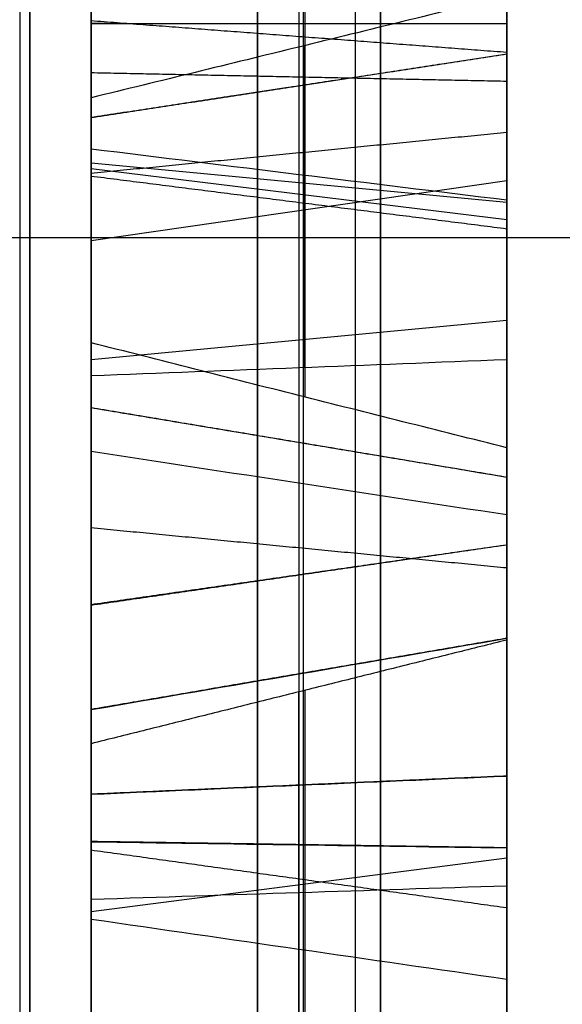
# Model space of a CAD drawing. Header units: millimetres. Extents: x 0 to 284, y -110 to 65.
# Tile 217 of 256: x 236.307 to 236.633, y -36.315 to -35.723. Entities that reach past the tile are written whole.
import ezdxf

# ---------------------------------------------------------------- set-up
doc = ezdxf.new("R2010")
doc.units = ezdxf.units.MM
doc.layers.add('Layer 01', color=18, linetype='Continuous', true_color=0x000000)

# ---------------------------------------------------------------- blocks, each defined once
blk = doc.blocks.new('Block 01')
at = {"layer": 'Layer 01'}
for p, q in [((236.6, -29.07543, 25.25799), (236.6, -39.18426, 25.25799)), ((236.4778, -37.17813, -24.11277), (236.4778, -34.65937, -22.50814)), ((236.475, -34.84175, -22.22277), (236.475, -36.80104, -23.47098)), ((236.6, -35.28569, -25.25799), (236.6, -36.03904, -25.25799)), ((236.6, -35.68388, -37.44436), (236.6, -36.81663, -37.44436)), ((236.47875, -35.95037, -35.95803), (236.47875, -35.70651, -36.19434)), ((236.35, -36.03836, -21.37667), (236.35, -35.7346, -21.37667)), ((236.35, -36.28354, -23.16743), (236.35, -35.73619, -23.16743)), ((236.47809, -35.73914, -24.44246), (236.47809, -35.93269, -24.16603)), ((236.35, -35.79567, -24.40109), (236.35, -36.1594, -24.40109)), ((236.35, -35.80955, -22.86547), (236.6, -35.83324, -22.82829)), ((236.35, -35.81293, -36.0596), (236.6, -35.84361, -36.09126)), ((236.35, -35.85628, -24.31454), (236.6, -35.82017, -24.28925)), ((230.5, -35.85445, 54.27993), (238.6, -35.85445, 54.27993)), ((236.35, -35.9278, -23.2895), (236.6, -35.90411, -23.32668)), ((236.35, -35.92357, -38.19536), (236.35, -35.92357, -37.85441)), ((236.35, -35.92357, -36.84119), (236.35, -35.92357, -36.55818)), ((236.35, -35.96477, -23.31305), (236.35, -35.96477, -22.96435)), ((236.475, -36.70829, -35.28891), (236.475, -36.12753, -34.74735)), ((236.47863, -36.12662, -34.74738), (236.47863, -36.35813, -34.49912)), ((236.35, -36.25947, -34.63818), (236.6, -36.22723, -34.60811)), ((236.6, -36.26387, -38.01559), (236.6, -36.26387, -36.88648))]:
    blk.add_line(p, q, dxfattribs=at)
at = {"layer": 'Layer 01', "extrusion": (-1, -3.42405e-12, -1.97576e-12)}
blk.add_arc((0, 0, -236.30711), 37.80711, 307.03819, 352.96181, dxfattribs=at)
at = {"layer": 'Layer 01', "extrusion": (1, 2.32983e-13, -5.59827e-12)}
blk.add_arc((0, -435, 236.50873), 499.89512, 93.0643312, 94.4313521, dxfattribs=at)
at = {"layer": 'Layer 01', "extrusion": (1, 0, 0)}
blk.add_arc((-34.40416, 31.41025, 236.6), 1.25, 150, 330, dxfattribs=at)
at = {"layer": 'Layer 01', "extrusion": (1, -1.36529e-14, -4.57325e-15)}
blk.add_rational_spline([(236.52398, -22.96857, -30.43809), (236.52398, -31.32634, -24.13131), (236.52398, -36.5615, -15.06375), (236.52398, -37.84444, -4.67232)], [0.961939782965, 0.911126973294, 0.911126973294, 0.961939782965], degree=3, dxfattribs=at)
at = {"layer": 'Layer 01', "extrusion": (1, -1.66028e-14, 8.48258e-15)}
blk.add_rational_spline([(236.52398, -37.84444, 4.67232), (236.52398, -36.5615, 15.06375), (236.52398, -31.32634, 24.13131), (236.52398, -22.96857, 30.43809)], [0.961939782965, 0.911126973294, 0.911126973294, 0.961939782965], degree=3, dxfattribs=at)
at = {"layer": 'Layer 01', "extrusion": (1, 8.06567e-15, 4.65672e-15)}
blk.add_open_spline([(236.6, -38.224, -4.71918), (236.6, -38.06749, -5.98686), (236.6, -37.74019, -7.86756), (236.6, -37.1964, -10.02527), (236.6, -36.88401, -11.09501), (236.6, -36.7177, -11.62761), (236.6, -36.64426, -11.85538), (236.6, -36.59481, -12.00711), (236.6, -36.57036, -12.08138), (236.6, -35.72162, -14.6325), (236.6, -34.65782, -16.99925), (236.6, -32.70252, -20.38604), (236.6, -31.64467, -22.02175), (236.6, -30.27015, -23.82914), (236.6, -29.5478, -24.70761), (236.6, -29.17785, -25.14053), (236.6, -29.01742, -25.32472), (236.6, -28.91005, -25.44721), (236.6, -28.85505, -25.50955), (236.6, -27.10609, -27.47968), (236.6, -25.23839, -29.20439), (236.6, -23.19893, -30.74336)], degree=3, knots=[0, 0, 0, 0, 3.8628, 5.7942, 6.7599, 7.242749, 7.484174, 7.484174, 7.725599, 7.725599, 15.451199, 15.451199, 19.313999, 21.245398, 22.211098, 22.693948, 22.935373, 22.935373, 23.176798, 23.176798, 30.902398, 30.902398, 30.902398, 30.902398], dxfattribs=at)
at = {"layer": 'Layer 01', "extrusion": (1, 8.06567e-15, -4.65672e-15)}
blk.add_open_spline([(236.6, -23.19893, 30.74336), (236.6, -24.21852, 29.97398), (236.6, -25.6836, 28.75018), (236.6, -27.28034, 27.20039), (236.6, -28.05057, 26.39499), (236.6, -28.42866, 25.98466), (236.6, -28.58919, 25.80717), (236.6, -28.69587, 25.68848), (236.6, -28.74796, 25.63017), (236.6, -30.53293, 23.61958), (236.6, -32.05069, 21.51493), (236.6, -34.00609, 18.1282), (236.6, -34.89373, 16.39421), (236.6, -35.77172, 14.30014), (236.6, -36.17131, 13.23534), (236.6, -36.36126, 12.69849), (236.6, -36.44056, 12.46746), (236.6, -36.49295, 12.31323), (236.6, -36.51944, 12.23444), (236.6, -37.35115, 9.73472), (236.6, -37.91094, 7.25489), (236.6, -38.224, 4.71918)], degree=3, knots=[0, 0, 0, 0, 3.8628, 5.7942, 6.7599, 7.242749, 7.484174, 7.484174, 7.725599, 7.725599, 15.451199, 15.451199, 19.313999, 21.245398, 22.211098, 22.693948, 22.935373, 22.935373, 23.176798, 23.176798, 30.902398, 30.902398, 30.902398, 30.902398], dxfattribs=at)
at = {"layer": 'Layer 01', "extrusion": (1, 4.6528e-15, 2.68629e-15)}
blk.add_open_spline([(236.6, -31.89003, -45.79679), (236.6, -32.71062, -45.22539), (236.6, -33.91681, -44.33648), (236.6, -35.28082, -43.24378), (236.6, -35.95202, -42.68352), (236.6, -36.28491, -42.39991), (236.6, -36.42701, -42.27762), (236.6, -36.52161, -42.19593), (236.6, -36.56799, -42.15574), (236.6, -37.38438, -41.44595), (236.6, -38.50795, -40.41383), (236.6, -39.76806, -39.15711), (236.6, -40.38544, -38.5156), (236.6, -40.64731, -38.23785), (236.6, -40.82129, -38.05206), (236.6, -40.90694, -37.95997), (236.6, -41.69375, -37.10815), (236.6, -42.70993, -35.94505), (236.6, -43.8379, -34.54023), (236.6, -44.30897, -33.92792), (236.6, -44.62028, -33.51743), (236.6, -44.77366, -33.31226), (236.6, -46.15796, -31.43356), (236.6, -47.29231, -29.69946), (236.6, -48.84809, -27.00484), (236.6, -49.58737, -25.63787), (236.6, -50.38232, -24.00869), (236.6, -50.70853, -23.3031), (236.6, -50.92279, -22.83106), (236.6, -51.02899, -22.59268), (236.6, -51.54516, -21.41215), (236.6, -52.12453, -19.98044), (236.6, -52.73038, -18.28376), (236.6, -53.01579, -17.42882), (236.6, -53.13435, -17.06101), (236.6, -53.21256, -16.81549), (236.6, -53.25172, -16.69103), (236.6, -53.59183, -15.59724), (236.6, -54.00485, -14.12854), (236.6, -54.41592, -12.39699), (236.6, -54.60375, -11.5267), (236.6, -54.69325, -11.09043), (236.6, -54.73065, -10.90321), (236.6, -54.75538, -10.77835), (236.6, -54.76786, -10.71475), (236.6, -55.16159, -8.69031), (236.6, -55.43706, -6.71223), (236.6, -55.6062, -4.71918)], degree=3, knots=[0, 0, 0, 0, 3.06257, 4.593855, 5.359497, 5.742318, 5.933729, 5.933729, 6.12514, 6.12514, 9.18771, 10.718994, 11.484637, 11.867458, 11.867458, 12.250279, 12.250279, 15.312849, 16.844134, 17.609777, 17.609777, 18.375419, 18.375419, 24.500559, 24.500559, 27.563129, 29.094413, 29.860056, 29.860056, 30.625698, 30.625698, 33.688268, 35.219553, 35.985196, 36.368017, 36.368017, 36.750838, 36.750838, 39.813408, 41.344693, 42.110335, 42.493156, 42.684567, 42.684567, 42.875978, 42.875978, 49.001117, 49.001117, 49.001117, 49.001117], dxfattribs=at)
at = {"layer": 'Layer 01', "extrusion": (1, -2.75688e-14, 2.85053e-14)}
blk.add_open_spline([(236.6, -44.70644, 33.40141), (236.6, -42.91644, 35.79725), (236.6, -40.94619, 38.03512), (236.6, -36.64675, 42.19341), (236.6, -34.3446, 44.08758), (236.6, -31.89003, 45.79679)], degree=3, knots=[0, 0, 0, 0, 8.962952, 8.962952, 17.925903, 17.925903, 17.925903, 17.925903], dxfattribs=at)
at = {"layer": 'Layer 01', "extrusion": (1, -5.5254e-14, 5.61009e-14)}
blk.add_rational_spline([(236.31325, -45.87549, 32.99214), (236.31325, -42.12825, 38.20266), (236.31325, -37.55604, 42.70544), (236.31325, -32.29056, 46.37199)], [0.855934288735, 0.847980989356, 0.848211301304, 0.856625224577], degree=3, dxfattribs=at)
at = {"layer": 'Layer 01', "extrusion": (1, 2.9115e-14, 1.74929e-14)}
blk.add_rational_spline([(236.31325, -32.29056, -46.37199), (236.31325, -46.31479, -36.60639), (236.31325, -54.85946, -21.80659), (236.31325, -56.3046, -4.77845)], [0.856625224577, 0.80248953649, 0.80248953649, 0.856625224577], degree=3, dxfattribs=at)
at = {"layer": 'Layer 01'}
for points, degree in [([(236.6, -34.62961, -22.51473), (236.6, -35.90717, -23.32863), (236.6, -37.18473, -24.14252)], 2), ([(236.35, -37.17124, -24.08166), (236.35, -35.93086, -23.29145), (236.35, -34.69048, -22.50124)], 2), ([(236.6, -36.79429, -23.44055), (236.6, -35.81465, -22.81645), (236.6, -34.835, -22.19234)], 2), ([(236.35, -34.84849, -22.25321), (236.35, -35.82814, -22.87731), (236.35, -36.80779, -23.50141)], 2), ([(236.35, -35.70624, -36.16299), (236.35, -35.81194, -36.06057), (236.35, -35.91763, -35.95814)], 2), ([(236.6, -35.70628, -36.22434), (236.6, -35.84354, -36.09133), (236.6, -35.98079, -35.95832)], 2), ([(236.6, -35.92788, -24.13542), (236.6, -35.81857, -24.29154), (236.6, -35.70925, -24.44765)], 2), ([(236.6, -35.74318, -35.78631), (236.475, -35.73368, -35.80613), (236.35, -35.72419, -35.82594)], 2), ([(236.6, -35.72598, -25.44348), (236.475, -35.72592, -25.46552), (236.35, -35.72585, -25.48756)], 2), ([(236.6, -35.72598, -25.44348), (236.475, -35.72598, -25.46552), (236.35, -35.72598, -25.48756)], 2), ([(236.6, -35.74425, -20.63695), (236.475, -35.76338, -20.6479), (236.35, -35.78251, -20.65884)], 2), ([(236.6, -35.74425, -20.63695), (236.475, -35.76329, -20.64806), (236.35, -35.78233, -20.65916)], 2), ([(236.6, -35.76057, -25.80464), (236.475, -35.75801, -25.78275), (236.35, -35.75546, -25.76086)], 2), ([(236.35, -35.93762, -24.19837), (236.35, -35.85401, -24.31777), (236.35, -35.77041, -24.43717)], 2), ([(236.6, -35.7913, -38.16552), (236.475, -35.8036, -38.14706), (236.35, -35.81591, -38.12861)], 2), ([(236.35, -35.80108, -36.9313), (236.43333, -35.81132, -36.94183), (236.51667, -35.82156, -36.95238), (236.6, -35.83178, -36.96294)], 3), ([(236.35, -36.18908, -36.81336), (236.35, -36.04779, -36.7772), (236.35, -35.91358, -36.81922), (236.35, -35.80108, -36.9313)], 3), ([(236.6, -35.84929, -37.7223), (236.475, -35.83346, -37.73764), (236.35, -35.81763, -37.75298)], 2), ([(236.6, -35.99858, -21.21506), (236.475, -35.97767, -21.22204), (236.35, -35.95677, -21.22902)], 2), ([(236.6, -35.99858, -21.21506), (236.475, -35.97771, -21.22215), (236.35, -35.95684, -21.22923)], 2), ([(236.6, -36.02119, -20.8057), (236.51667, -36.00849, -20.7983), (236.43333, -35.99578, -20.79093), (236.35, -35.98305, -20.78358)], 3), ([(236.6, -36.05307, -25.69674), (236.475, -36.04103, -25.67839), (236.35, -36.02899, -25.66004)], 2), ([(236.6, -36.03926, -25.25769), (236.475, -36.05742, -25.27017), (236.35, -36.07559, -25.28266)], 2), ([(236.6, -36.03926, -25.25769), (236.475, -36.05722, -25.27046), (236.35, -36.07518, -25.28323)], 2), ([(236.6, -36.0953, -24.89313), (236.475, -36.11676, -24.88813), (236.35, -36.13823, -24.88313)], 2), ([(236.6, -36.0953, -24.89313), (236.475, -36.11671, -24.88791), (236.35, -36.13813, -24.88269)], 2), ([(236.6, -36.09638, -34.74844), (236.475, -36.12753, -34.74735), (236.35, -36.15868, -34.74626)], 2), ([(236.6, -36.35707, -34.46887), (236.6, -36.22673, -34.60865), (236.6, -36.09638, -34.74844)], 2), ([(236.6, -36.09638, -34.74844), (236.6, -36.38676, -35.01922), (236.6, -36.67713, -35.29)], 2), ([(236.35, -36.15868, -34.74626), (236.35, -36.25896, -34.63872), (236.35, -36.35925, -34.53118)], 2), ([(236.35, -36.73944, -35.28783), (236.35, -36.44906, -35.01704), (236.35, -36.15868, -34.74626)], 2), ([(236.6, -36.17815, -36.85606), (236.475, -36.18367, -36.83473), (236.35, -36.1892, -36.81339)], 2), ([(236.6, -36.17815, -36.85606), (236.475, -36.18361, -36.83471), (236.35, -36.18908, -36.81336)], 2), ([(236.6, -36.2213, -36.47565), (236.475, -36.2194, -36.49761), (236.35, -36.2175, -36.51956)], 2), ([(236.6, -36.2213, -36.47565), (236.475, -36.21955, -36.49762), (236.35, -36.21779, -36.51959)], 2), ([(236.6, -36.25743, -24.44841), (236.475, -36.24008, -24.46203), (236.35, -36.22273, -24.47565)], 2), ([(236.6, -36.24426, -38.36754), (236.51667, -36.24696, -38.3531), (236.43333, -36.24967, -38.33865), (236.35, -36.25239, -38.32421)], 3), ([(236.6, -36.30043, -25.44993), (236.51667, -36.28839, -25.4415), (236.43333, -36.27636, -25.43307), (236.35, -36.26433, -25.42463)], 3)]:
    blk.add_open_spline(points, degree=degree, dxfattribs=at)
at = {"layer": 'Layer 01', "extrusion": (-1, 6.78147e-13, -2.26281e-12)}
blk.add_open_spline([(236.6, -35.11625, -25.61154), (236.6, -35.33517, -25.76483), (236.6, -35.54943, -25.82929), (236.6, -35.76057, -25.80464)], degree=3, dxfattribs=at)
at = {"layer": 'Layer 01', "extrusion": (-1, -7.96376e-14, 1.13734e-13)}
blk.add_open_spline([(236.45, -35.7575, -25.77837), (236.45, -35.55409, -25.80212), (236.45, -35.34662, -25.74056), (236.45, -35.13142, -25.58988)], degree=3, dxfattribs=at)
at = {"layer": 'Layer 01', "extrusion": (-1, -2.02696e-13, 6.71116e-13)}
blk.add_open_spline([(236.35, -35.14153, -25.57543), (236.35, -35.35425, -25.72438), (236.35, -35.55719, -25.784), (236.35, -35.75546, -25.76086)], degree=3, dxfattribs=at)
at = {"layer": 'Layer 01', "extrusion": (-1, 0, 0)}
for points in [[(236.6, -35.27764, -37.72262), (236.6, -35.64122, -38.09781), (236.6, -35.96161, -38.31353), (236.6, -36.24426, -38.36754)], [(236.45, -36.24913, -38.34154), (236.45, -35.97549, -38.28922), (236.45, -35.65863, -38.07776), (236.45, -35.29663, -37.70421)], [(236.6, -35.83178, -36.96294), (236.6, -35.71542, -37.07265), (236.6, -35.66079, -37.19727), (236.6, -35.66789, -37.33681)], [(236.6, -36.24426, -38.36754), (236.6, -36.52462, -38.41919), (236.6, -36.76742, -38.3471), (236.6, -36.97188, -38.15202)], [(236.45, -36.95347, -38.13303), (236.45, -36.75475, -38.32255), (236.45, -36.52178, -38.39175), (236.45, -36.24913, -38.34154)]]:
    blk.add_open_spline(points, degree=3, dxfattribs=at)
at = {"layer": 'Layer 01', "extrusion": (-1, 1.46036e-13, -2.17826e-13)}
blk.add_open_spline([(236.35, -35.30929, -37.69194), (236.35, -35.67024, -38.0644), (236.35, -35.98475, -38.27302), (236.35, -36.25239, -38.32421)], degree=3, dxfattribs=at)
at = {"layer": 'Layer 01', "extrusion": (-1, -3.43245e-12, 9.76469e-12)}
blk.add_open_spline([(236.35, -35.72598, -25.48756), (236.35, -35.72593, -25.48756), (236.35, -35.72589, -25.48756), (236.35, -35.72585, -25.48756), (236.35, -35.59233, -25.48715), (236.35, -35.45926, -25.43889), (236.35, -35.32995, -25.34835)], degree=3, knots=[0, 0, 0, 0, 0.0001289, 0.0001289, 0.0001289, 0.4330513, 0.4330513, 0.4330513, 0.4330513], dxfattribs=at)
at = {"layer": 'Layer 01', "extrusion": (-1, 0, 0)}
for points, knots in [([(236.45, -35.34007, -25.33391), (236.45, -35.46718, -25.42291), (236.45, -35.59669, -25.46953), (236.45, -35.7259, -25.46992), (236.45, -35.72593, -25.46992), (236.45, -35.72595, -25.46992), (236.45, -35.72598, -25.46992)], [0, 0, 0, 0, 0.990099, 0.990099, 0.990099, 0.9902966, 0.9902966, 0.9902966, 0.9902966]), ([(236.45, -35.6957, -21.32017), (236.45, -35.69569, -21.32015), (236.45, -35.69569, -21.32012), (236.45, -35.69568, -21.3201), (236.45, -35.62166, -21.07887), (236.45, -35.64544, -20.85888), (236.45, -35.7671, -20.65028), (236.45, -35.76712, -20.65025), (236.45, -35.76713, -20.65022), (236.45, -35.76715, -20.65018)], [0.0097028, 0.0097028, 0.0097028, 0.0097028, 0.0098039, 0.0098039, 0.0098039, 0.9901961, 0.9901961, 0.9901961, 0.990342, 0.990342, 0.990342, 0.990342]), ([(236.45, -36.34599, -22.01279), (236.45, -35.97997, -21.78527), (236.45, -35.76534, -21.5519), (236.45, -35.69572, -21.32024), (236.45, -35.69572, -21.32022), (236.45, -35.69571, -21.3202), (236.45, -35.6957, -21.32017)], [0.0202114, 0.0202114, 0.0202114, 0.0202114, 0.990099, 0.990099, 0.990099, 0.9901997, 0.9901997, 0.9901997, 0.9901997]), ([(236.45, -35.99831, -20.79241), (236.45, -35.92501, -20.91493), (236.45, -35.91908, -21.06045), (236.45, -35.97349, -21.22344), (236.45, -35.9735, -21.22346), (236.45, -35.97351, -21.22348), (236.45, -35.97351, -21.2235)], [0.0008422, 0.0008422, 0.0008422, 0.0008422, 0.990099, 0.990099, 0.990099, 0.9902297, 0.9902297, 0.9902297, 0.9902297])]:
    blk.add_open_spline(points, degree=3, knots=knots, dxfattribs=at)
at = {"layer": 'Layer 01', "extrusion": (-1, -9.34249e-13, 2.63927e-12)}
blk.add_open_spline([(236.6, -35.72598, -25.44348), (236.6, -35.60323, -25.4431), (236.6, -35.47905, -25.39894), (236.6, -35.35524, -25.31224)], degree=3, dxfattribs=at)
at = {"layer": 'Layer 01', "extrusion": (1, 1.4168e-12, -3.18917e-12)}
blk.add_open_spline([(236.35, -35.91763, -35.95814), (236.35, -35.79008, -35.83959), (236.35, -35.63406, -35.76978), (236.35, -35.447, -35.74906)], degree=3, dxfattribs=at)
at = {"layer": 'Layer 01', "extrusion": (1, 1.73019e-12, -3.90059e-12)}
blk.add_open_spline([(236.45, -35.44894, -35.73153), (236.45, -35.64599, -35.75336), (236.45, -35.81031, -35.82912), (236.45, -35.9431, -35.95801)], degree=3, dxfattribs=at)
at = {"layer": 'Layer 01', "extrusion": (1, 1.39648e-12, -2.91867e-12)}
blk.add_open_spline([(236.6, -35.98079, -35.95832), (236.6, -35.84054, -35.81359), (236.6, -35.66372, -35.72871), (236.6, -35.45185, -35.70524)], degree=3, dxfattribs=at)
at = {"layer": 'Layer 01', "extrusion": (-1, 2.77606e-13, 2.96759e-14)}
blk.add_open_spline([(236.6, -35.74425, -20.63695), (236.6, -35.61899, -20.85173), (236.6, -35.59447, -21.0804), (236.6, -35.67039, -21.32786)], degree=3, dxfattribs=at)
at = {"layer": 'Layer 01', "extrusion": (-1, 4.06432e-12, 1.27932e-12)}
blk.add_open_spline([(236.35, -35.80108, -36.9313), (236.35, -35.67775, -37.04777), (236.35, -35.61613, -37.18564), (236.35, -35.62386, -37.33882)], degree=3, dxfattribs=at)
at = {"layer": 'Layer 01', "extrusion": (-1, 9.28626e-13, -9.83477e-13)}
blk.add_open_spline([(236.35, -35.62386, -37.33882), (236.35, -35.62999, -37.48911), (236.35, -35.69692, -37.62842), (236.35, -35.81763, -37.75298)], degree=3, dxfattribs=at)
at = {"layer": 'Layer 01', "extrusion": (-1, -1.48143e-13, 7.50161e-15)}
blk.add_open_spline([(236.45, -35.81337, -36.94395), (236.45, -35.69282, -37.05772), (236.45, -35.63399, -37.19029), (236.45, -35.64147, -37.33802)], degree=3, dxfattribs=at)
at = {"layer": 'Layer 01', "extrusion": (-1, 1.73949e-12, 1.852e-13)}
blk.add_open_spline([(236.35, -35.71257, -21.31505), (236.35, -35.71256, -21.31501), (236.35, -35.71255, -21.31497), (236.35, -35.71254, -21.31493), (236.35, -35.63979, -21.07785), (236.35, -35.66307, -20.86364), (236.35, -35.78233, -20.65916), (236.35, -35.78236, -20.65911), (236.35, -35.78239, -20.65906), (236.35, -35.78242, -20.659)], degree=3, knots=[0, 0, 0, 0, 0.0001279, 0.0001279, 0.0001279, 0.7002991, 0.7002991, 0.7002991, 0.7004823, 0.7004823, 0.7004823, 0.7004823], dxfattribs=at)
at = {"layer": 'Layer 01', "extrusion": (-1, -2.28312e-12, 1.07056e-12)}
blk.add_open_spline([(236.45, -35.64147, -37.33802), (236.45, -35.64739, -37.48338), (236.45, -35.71183, -37.61847), (236.45, -35.83029, -37.74071)], degree=3, dxfattribs=at)
at = {"layer": 'Layer 01', "extrusion": (1, -5.70534e-12, -1.53415e-11)}
blk.add_open_spline([(236.6, -36.2213, -36.47565), (236.6, -36.00317, -36.45673), (236.6, -35.81384, -36.52734), (236.6, -35.65176, -36.68746)], degree=3, dxfattribs=at)
at = {"layer": 'Layer 01', "extrusion": (1, 4.58835e-12, 1.23172e-11)}
blk.add_open_spline([(236.45, -35.67009, -36.70652), (236.45, -35.67018, -36.70644), (236.45, -35.67026, -36.70636), (236.45, -35.67034, -36.70627), (236.45, -35.82758, -36.55094), (236.45, -36.00839, -36.48373), (236.45, -36.21902, -36.502), (236.45, -36.21905, -36.502), (236.45, -36.21908, -36.502), (236.45, -36.2191, -36.502)], degree=3, knots=[0.009282, 0.009282, 0.009282, 0.009282, 0.0098039, 0.0098039, 0.0098039, 0.9901961, 0.9901961, 0.9901961, 0.9903274, 0.9903274, 0.9903274, 0.9903274], dxfattribs=at)
at = {"layer": 'Layer 01', "extrusion": (-1, 9.5793e-13, -4.50752e-13)}
blk.add_open_spline([(236.6, -35.66789, -37.33681), (236.6, -35.67347, -37.47477), (236.6, -35.73419, -37.60353), (236.6, -35.84929, -37.7223)], degree=3, dxfattribs=at)
at = {"layer": 'Layer 01', "extrusion": (-1, 1.76618e-13, -1.67605e-13)}
blk.add_open_spline([(236.6, -35.67039, -21.32786), (236.6, -35.74442, -21.57422), (236.6, -35.97281, -21.81611), (236.6, -36.35529, -22.04958)], degree=3, dxfattribs=at)
at = {"layer": 'Layer 01', "extrusion": (1, 3.57198e-12, 9.57768e-12)}
blk.add_open_spline([(236.35, -36.21764, -36.51958), (236.35, -36.21759, -36.51957), (236.35, -36.21754, -36.51957), (236.35, -36.2175, -36.51956), (236.35, -36.01188, -36.50173), (236.35, -35.83675, -36.56667), (236.35, -35.68274, -36.71882), (236.35, -35.6826, -36.71895), (236.35, -35.68246, -36.71909), (236.35, -35.68233, -36.71922)], degree=3, knots=[-0.610383, -0.610383, -0.610383, -0.610383, -0.6102374, -0.6102374, -0.6102374, -0.0005762, -0.0005762, -0.0005762, 0, 0, 0, 0], dxfattribs=at)
at = {"layer": 'Layer 01', "extrusion": (0.173648, -0.806707, -0.564862)}
blk.add_open_spline([(236.6, -35.70925, -24.44765), (236.55834, -35.71948, -24.44585), (236.51668, -35.72969, -24.44407), (236.47502, -35.73989, -24.44233), (236.43335, -35.75008, -24.44058), (236.39168, -35.76025, -24.43886), (236.35, -35.77041, -24.43717)], degree=3, knots=[0, 0, 0, 0, 0.1287925, 0.1287925, 0.1287925, 0.2575853, 0.2575853, 0.2575853, 0.2575853], dxfattribs=at)
at = {"layer": 'Layer 01', "extrusion": (-1, 5.8132e-13, -5.41744e-13)}
blk.add_open_spline([(236.35, -36.33985, -21.98815), (236.35, -35.98497, -21.76474), (236.35, -35.77932, -21.53718), (236.35, -35.71261, -21.31517), (236.35, -35.7126, -21.31513), (236.35, -35.71259, -21.31509), (236.35, -35.71257, -21.31505)], degree=3, knots=[0, 0, 0, 0, 0.95788, 0.95788, 0.95788, 0.9580078, 0.9580078, 0.9580078, 0.9580078], dxfattribs=at)
at = {"layer": 'Layer 01', "extrusion": (1, -3.2355e-13, 2.80388e-13)}
blk.add_open_spline([(236.6, -35.70925, -24.44765), (236.6, -35.93266, -24.60408), (236.6, -36.06113, -24.75287), (236.6, -36.0953, -24.89313)], degree=3, dxfattribs=at)
at = {"layer": 'Layer 01', "extrusion": (-1, -6.21313e-13, -1.061e-12)}
blk.add_open_spline([(236.35, -36.07539, -25.28295), (236.35, -36.07532, -25.28304), (236.35, -36.07525, -25.28314), (236.35, -36.07518, -25.28323), (236.35, -35.98143, -25.4151), (236.35, -35.86318, -25.48758), (236.35, -35.72598, -25.48756)], degree=3, knots=[0, 0, 0, 0, 0.0003519, 0.0003519, 0.0003519, 0.4380452, 0.4380452, 0.4380452, 0.4380452], dxfattribs=at)
at = {"layer": 'Layer 01', "extrusion": (-1, -1.08912e-12, -1.70679e-12)}
blk.add_open_spline([(236.45, -35.72598, -25.46992), (236.45, -35.85643, -25.46994), (236.45, -35.96927, -25.40177), (236.45, -36.06081, -25.27302), (236.45, -36.06085, -25.27296), (236.45, -36.0609, -25.2729), (236.45, -36.06094, -25.27284)], degree=3, knots=[0, 0, 0, 0, 0.990099, 0.990099, 0.990099, 0.9905578, 0.9905578, 0.9905578, 0.9905578], dxfattribs=at)
at = {"layer": 'Layer 01', "extrusion": (-1, -2.58362e-12, -4.35649e-12)}
blk.add_open_spline([(236.6, -36.03926, -25.25769), (236.6, -35.95103, -25.38177), (236.6, -35.84631, -25.44349), (236.6, -35.72598, -25.44348)], degree=3, dxfattribs=at)
at = {"layer": 'Layer 01', "extrusion": (-0.173648, 0.854786, 0.489068)}
blk.add_open_spline([(236.6, -35.74425, -20.63695), (236.51667, -35.75697, -20.64431), (236.43333, -35.7697, -20.65166), (236.35, -35.78242, -20.659)], degree=3, dxfattribs=at)
at = {"layer": 'Layer 01', "extrusion": (1, -2.54834e-12, -3.65588e-12)}
blk.add_open_spline([(236.6, -36.39825, -20.18108), (236.6, -36.10073, -20.24076), (236.6, -35.8835, -20.39358), (236.6, -35.74425, -20.63695)], degree=3, dxfattribs=at)
at = {"layer": 'Layer 01', "extrusion": (1, 6.56703e-13, -7.43857e-13)}
blk.add_open_spline([(236.45, -36.12103, -24.88699), (236.45, -36.12102, -24.88695), (236.45, -36.12101, -24.88691), (236.45, -36.121, -24.88687), (236.45, -36.08545, -24.74096), (236.45, -35.95836, -24.59362), (236.45, -35.746, -24.44128)], degree=3, knots=[0.0096287, 0.0096287, 0.0096287, 0.0096287, 0.009901, 0.009901, 0.009901, 0.9679757, 0.9679757, 0.9679757, 0.9679757], dxfattribs=at)
at = {"layer": 'Layer 01', "extrusion": (-1, -6.22605e-12, -9.33849e-12)}
blk.add_open_spline([(236.35, -35.75546, -25.76086), (236.35, -35.95113, -25.73729), (236.35, -36.11942, -25.62776), (236.35, -36.26433, -25.42463)], degree=3, dxfattribs=at)
at = {"layer": 'Layer 01', "extrusion": (-1, -8.16732e-12, -1.2307e-11)}
blk.add_open_spline([(236.45, -36.27877, -25.43475), (236.45, -36.1318, -25.64083), (236.45, -35.959, -25.75412), (236.45, -35.7575, -25.77837)], degree=3, dxfattribs=at)
at = {"layer": 'Layer 01', "extrusion": (-1, 1.32368e-12, 2.01459e-12)}
blk.add_open_spline([(236.6, -35.76057, -25.80464), (236.6, -35.97081, -25.77937), (236.6, -36.15037, -25.66041), (236.6, -36.30043, -25.44993)], degree=3, dxfattribs=at)
at = {"layer": 'Layer 01', "extrusion": (1, 1.19064e-13, 1.06814e-13)}
blk.add_open_spline([(236.45, -35.76715, -20.65018), (236.45, -35.76717, -20.65015), (236.45, -35.76719, -20.65012), (236.45, -35.76721, -20.65009), (236.45, -35.90266, -20.41334), (236.45, -36.11234, -20.26541), (236.45, -36.40343, -20.20702)], degree=3, knots=[0.0097655, 0.0097655, 0.0097655, 0.0097655, 0.009901, 0.009901, 0.009901, 0.9999807, 0.9999807, 0.9999807, 0.9999807], dxfattribs=at)
at = {"layer": 'Layer 01', "extrusion": (1, -6.57959e-13, 1.60289e-13)}
blk.add_open_spline([(236.35, -35.77041, -24.43717), (236.35, -35.9758, -24.58691), (236.35, -36.10175, -24.73339), (236.35, -36.13813, -24.88269), (236.35, -36.13814, -24.88276), (236.35, -36.13816, -24.88284), (236.35, -36.13818, -24.88291)], degree=3, knots=[-0.6012603, -0.6012603, -0.6012603, -0.6012603, -0.0002233, -0.0002233, -0.0002233, 0, 0, 0, 0], dxfattribs=at)
at = {"layer": 'Layer 01', "extrusion": (1, -4.17642e-13, -5.99971e-13)}
blk.add_open_spline([(236.35, -35.78242, -20.659), (236.35, -35.78245, -20.65895), (236.35, -35.78248, -20.6589), (236.35, -35.78251, -20.65884), (236.35, -35.91544, -20.42652), (236.35, -36.12008, -20.28184), (236.35, -36.40689, -20.22431)], degree=3, knots=[-0.810991, -0.810991, -0.810991, -0.810991, -0.8108078, -0.8108078, -0.8108078, 0, 0, 0, 0], dxfattribs=at)
at = {"layer": 'Layer 01', "extrusion": (1, 0, 0)}
for points, knots in [([(236.45, -36.18471, -36.83044), (236.45, -36.18471, -36.83044), (236.45, -36.18471, -36.83044), (236.45, -36.18471, -36.83044), (236.45, -36.04963, -36.79587), (236.45, -35.92241, -36.83522), (236.45, -35.81337, -36.94395)], [0, 0, 0, 0, 0, 0, 0, 0.9991585, 0.9991585, 0.9991585, 0.9991585]), ([(236.45, -36.06094, -25.27284), (236.45, -36.06098, -25.27278), (236.45, -36.06102, -25.27272), (236.45, -36.06105, -25.27267), (236.45, -36.13649, -25.16289), (236.45, -36.15471, -25.0316), (236.45, -36.12106, -24.88713), (236.45, -36.12105, -24.88708), (236.45, -36.12104, -24.88703), (236.45, -36.12103, -24.88699)], [0.0093066, 0.0093066, 0.0093066, 0.0093066, 0.0098039, 0.0098039, 0.0098039, 0.9901961, 0.9901961, 0.9901961, 0.9905044, 0.9905044, 0.9905044, 0.9905044]), ([(236.35, -36.8355, -36.86116), (236.35, -36.62746, -36.64648), (236.35, -36.42031, -36.53581), (236.35, -36.21779, -36.51959), (236.35, -36.21774, -36.51958), (236.35, -36.21769, -36.51958), (236.35, -36.21764, -36.51958)], [-0.7371225, -0.7371225, -0.7371225, -0.7371225, -0.0001456, -0.0001456, -0.0001456, 0, 0, 0, 0]), ([(236.45, -36.2191, -36.502), (236.45, -36.21913, -36.50201), (236.45, -36.21916, -36.50201), (236.45, -36.21919, -36.50201), (236.45, -36.42735, -36.51868), (236.45, -36.63827, -36.6323), (236.45, -36.84816, -36.84889)], [0.0097591, 0.0097591, 0.0097591, 0.0097591, 0.009901, 0.009901, 0.009901, 1, 1, 1, 1])]:
    blk.add_open_spline(points, degree=3, knots=knots, dxfattribs=at)
at = {"layer": 'Layer 01', "extrusion": (-1, 2.59312e-12, -4.12363e-12)}
blk.add_open_spline([(236.35, -35.81763, -37.75298), (236.35, -35.99702, -37.9381), (236.35, -36.17025, -38.05054), (236.35, -36.33921, -38.08101), (236.35, -36.33924, -38.08102), (236.35, -36.33927, -38.08102), (236.35, -36.3393, -38.08103)], degree=3, knots=[0, 0, 0, 0, 0.6359896, 0.6359896, 0.6359896, 0.6360793, 0.6360793, 0.6360793, 0.6360793], dxfattribs=at)
at = {"layer": 'Layer 01', "extrusion": (-1, 2.22287e-14, -1.2325e-13)}
blk.add_open_spline([(236.45, -35.83029, -37.74071), (236.45, -36.00836, -37.92446), (236.45, -36.17886, -38.03418), (236.45, -36.34234, -38.06366), (236.45, -36.34236, -38.06366), (236.45, -36.34238, -38.06367), (236.45, -36.34239, -38.06367)], degree=3, knots=[0, 0, 0, 0, 0.990099, 0.990099, 0.990099, 0.9902025, 0.9902025, 0.9902025, 0.9902025], dxfattribs=at)
at = {"layer": 'Layer 01', "extrusion": (1, 1.22377e-13, 3.96615e-13)}
blk.add_open_spline([(236.6, -36.17815, -36.85606), (236.6, -36.0524, -36.82388), (236.6, -35.93565, -36.85923), (236.6, -35.83178, -36.96294)], degree=3, dxfattribs=at)
at = {"layer": 'Layer 01', "extrusion": (-1, 2.30337e-12, -3.6359e-12)}
blk.add_open_spline([(236.6, -35.84929, -37.7223), (236.6, -36.02536, -37.904), (236.6, -36.19178, -38.00963), (236.6, -36.34704, -38.03763)], degree=3, dxfattribs=at)
at = {"layer": 'Layer 01', "extrusion": (-1, 5.78205e-12, 3.4069e-13)}
blk.add_open_spline([(236.35, -35.98305, -20.78358), (236.35, -35.90671, -20.91135), (236.35, -35.9013, -21.06286), (236.35, -35.95677, -21.22902), (236.35, -35.95678, -21.22906), (236.35, -35.95679, -21.22909), (236.35, -35.9568, -21.22912)], degree=3, knots=[0, 0, 0, 0, 0.4756273, 0.4756273, 0.4756273, 0.4757361, 0.4757361, 0.4757361, 0.4757361], dxfattribs=at)
at = {"layer": 'Layer 01', "extrusion": (-0.173648, -0.68534, -0.707216)}
blk.add_open_spline([(236.6, -35.98079, -35.95832), (236.5583, -35.97039, -35.95816), (236.51662, -35.95994, -35.95806), (236.47495, -35.94941, -35.95802), (236.43328, -35.93889, -35.95799), (236.39163, -35.9283, -35.95803), (236.35, -35.91763, -35.95814)], degree=3, knots=[0, 0, 0, 0, 0.1289262, 0.1289262, 0.1289262, 0.257855, 0.257855, 0.257855, 0.257855], dxfattribs=at)
at = {"layer": 'Layer 01', "extrusion": (0.173648, -0.806707, -0.564863)}
blk.add_open_spline([(236.6, -35.92788, -24.13542), (236.55832, -35.92954, -24.14586), (236.51665, -35.93119, -24.15632), (236.47498, -35.93281, -24.16681), (236.43331, -35.93444, -24.1773), (236.39165, -35.93604, -24.18782), (236.35, -35.93762, -24.19837)], degree=3, knots=[-0.2579862, -0.2579862, -0.2579862, -0.2579862, -0.1289929, -0.1289929, -0.1289929, 0, 0, 0, 0], dxfattribs=at)
at = {"layer": 'Layer 01', "extrusion": (1, 0, 0)}
for points in [[(236.6, -36.43368, -24.77841), (236.6, -36.36714, -24.55264), (236.6, -36.19883, -24.33852), (236.6, -35.92788, -24.13542)], [(236.35, -36.39136, -24.79075), (236.35, -36.33135, -24.58727), (236.35, -36.18238, -24.38944), (236.35, -35.93762, -24.19837)], [(236.45, -35.93378, -24.1731), (236.45, -36.18908, -24.36909), (236.45, -36.34569, -24.57349), (236.45, -36.40829, -24.78581)], [(236.6, -36.86715, -36.83048), (236.6, -36.65449, -36.61103), (236.6, -36.43792, -36.49299), (236.6, -36.2213, -36.47565)], [(236.6, -36.30043, -25.44993), (236.6, -36.45381, -25.22706), (236.6, -36.49844, -25.00292), (236.6, -36.43368, -24.77841)]]:
    blk.add_open_spline(points, degree=3, dxfattribs=at)
at = {"layer": 'Layer 01', "extrusion": (-1, -3.64503e-12, -2.01309e-13)}
blk.add_open_spline([(236.6, -35.99858, -21.21506), (236.6, -35.94576, -21.05683), (236.6, -35.95248, -20.92032), (236.6, -36.02119, -20.8057)], degree=3, dxfattribs=at)
at = {"layer": 'Layer 01', "extrusion": (0.173648, 0.932581, -0.316449)}
blk.add_open_spline([(236.6, -35.99858, -21.21506), (236.51667, -35.98465, -21.21975), (236.43333, -35.97073, -21.22444), (236.35, -35.9568, -21.22912)], degree=3, dxfattribs=at)
at = {"layer": 'Layer 01', "extrusion": (-1, -2.38145e-12, 2.48828e-12)}
blk.add_open_spline([(236.35, -35.9568, -21.22912), (236.35, -35.95681, -21.22916), (236.35, -35.95682, -21.22919), (236.35, -35.95684, -21.22923), (236.35, -36.0142, -21.39828), (236.35, -36.19385, -21.56215), (236.35, -36.48578, -21.7354)], degree=3, knots=[0, 0, 0, 0, 0.0001088, 0.0001088, 0.0001088, 0.7612579, 0.7612579, 0.7612579, 0.7612579], dxfattribs=at)
at = {"layer": 'Layer 01', "extrusion": (-1, -7.18083e-12, 7.61674e-12)}
blk.add_open_spline([(236.45, -35.97351, -21.2235), (236.45, -35.97352, -21.22352), (236.45, -35.97353, -21.22354), (236.45, -35.97353, -21.22356), (236.45, -36.02936, -21.3881), (236.45, -36.21001, -21.55311), (236.45, -36.50979, -21.72908)], degree=3, knots=[0.0097853, 0.0097853, 0.0097853, 0.0097853, 0.009901, 0.009901, 0.009901, 0.9756957, 0.9756957, 0.9756957, 0.9756957], dxfattribs=at)
at = {"layer": 'Layer 01', "extrusion": (1, -3.67494e-12, -6.24371e-12)}
blk.add_open_spline([(236.35, -36.45955, -20.50312), (236.35, -36.45951, -20.50312), (236.35, -36.45946, -20.50312), (236.35, -36.45942, -20.50313), (236.35, -36.24232, -20.51905), (236.35, -36.07877, -20.61344), (236.35, -35.98305, -20.78358)], degree=3, knots=[0, 0, 0, 0, 0.000129, 0.000129, 0.000129, 0.6018591, 0.6018591, 0.6018591, 0.6018591], dxfattribs=at)
at = {"layer": 'Layer 01', "extrusion": (1, 1.51334e-13, 2.5759e-13)}
blk.add_open_spline([(236.45, -36.46079, -20.52071), (236.45, -36.46076, -20.52071), (236.45, -36.46074, -20.52071), (236.45, -36.46071, -20.52071), (236.45, -36.24805, -20.53631), (236.45, -36.09091, -20.62767), (236.45, -35.99831, -20.79241)], degree=3, knots=[0.0097838, 0.0097838, 0.0097838, 0.0097838, 0.009901, 0.009901, 0.009901, 0.9993168, 0.9993168, 0.9993168, 0.9993168], dxfattribs=at)
at = {"layer": 'Layer 01', "extrusion": (-1, 3.39269e-12, -3.681e-12)}
blk.add_open_spline([(236.6, -36.54587, -21.71949), (236.6, -36.2338, -21.53931), (236.6, -36.05195, -21.37235), (236.6, -35.99858, -21.21506)], degree=3, dxfattribs=at)
at = {"layer": 'Layer 01', "extrusion": (1, -2.36553e-12, -4.03815e-12)}
blk.add_open_spline([(236.6, -36.02119, -20.8057), (236.6, -36.1091, -20.64904), (236.6, -36.25662, -20.5622), (236.6, -36.46265, -20.54709)], degree=3, dxfattribs=at)
at = {"layer": 'Layer 01', "extrusion": (0.173648, -0.81163, -0.557766)}
blk.add_open_spline([(236.6, -36.03926, -25.25769), (236.51667, -36.05131, -25.2661), (236.43333, -36.06335, -25.27452), (236.35, -36.07539, -25.28295)], degree=3, dxfattribs=at)
at = {"layer": 'Layer 01', "extrusion": (1, 5.69453e-12, 8.75384e-13)}
blk.add_open_spline([(236.6, -36.0953, -24.89313), (236.6, -36.12767, -25.03212), (236.6, -36.10998, -25.15478), (236.6, -36.03926, -25.25769)], degree=3, dxfattribs=at)
at = {"layer": 'Layer 01', "extrusion": (1, 7.94806e-12, 1.2476e-12)}
blk.add_open_spline([(236.35, -36.13818, -24.88291), (236.35, -36.1382, -24.88298), (236.35, -36.13821, -24.88305), (236.35, -36.13823, -24.88313), (236.35, -36.17273, -25.03126), (236.35, -36.15417, -25.1683), (236.35, -36.07559, -25.28266), (236.35, -36.07552, -25.28275), (236.35, -36.07545, -25.28285), (236.35, -36.07539, -25.28295)], degree=3, knots=[-0.4297208, -0.4297208, -0.4297208, -0.4297208, -0.4294975, -0.4294975, -0.4294975, -0.0003519, -0.0003519, -0.0003519, 0, 0, 0, 0], dxfattribs=at)
at = {"layer": 'Layer 01', "extrusion": (0.173648, -0.956823, 0.233102)}
blk.add_open_spline([(236.35, -36.13818, -24.88291), (236.43333, -36.12388, -24.88631), (236.51667, -36.10959, -24.88971), (236.6, -36.0953, -24.89313)], degree=3, dxfattribs=at)
at = {"layer": 'Layer 01', "extrusion": (-0.173648, 0.246859, -0.953366)}
blk.add_open_spline([(236.35, -36.18908, -36.81336), (236.43333, -36.18544, -36.82759), (236.51667, -36.18179, -36.84183), (236.6, -36.17815, -36.85606)], degree=3, dxfattribs=at)
at = {"layer": 'Layer 01', "extrusion": (1, 5.95962e-12, -8.96947e-12)}
blk.add_open_spline([(236.6, -36.57217, -37.11787), (236.6, -36.43421, -36.9755), (236.6, -36.30235, -36.88822), (236.6, -36.17815, -36.85606)], degree=3, dxfattribs=at)
at = {"layer": 'Layer 01', "extrusion": (1, -3.11104e-13, 3.64392e-13)}
blk.add_open_spline([(236.45, -36.59116, -37.09946), (236.45, -36.45124, -36.95507), (236.45, -36.31583, -36.86439), (236.45, -36.18478, -36.83046), (236.45, -36.18475, -36.83045), (236.45, -36.18473, -36.83045), (236.45, -36.18471, -36.83044)], degree=3, knots=[0, 0, 0, 0, 0.990099, 0.990099, 0.990099, 0.9902741, 0.9902741, 0.9902741, 0.9902741], dxfattribs=at)
at = {"layer": 'Layer 01'}
blk.add_open_spline([(236.35, -36.60383, -37.08719), (236.35, -36.4626, -36.94146), (236.35, -36.32482, -36.84851), (236.35, -36.1892, -36.81339), (236.35, -36.18916, -36.81338), (236.35, -36.18912, -36.81337), (236.35, -36.18908, -36.81336)], degree=3, knots=[0, 0, 0, 0, 0.5092334, 0.5092334, 0.5092334, 0.5093572, 0.5093572, 0.5093572, 0.5093572], dxfattribs=at)
at = {"layer": 'Layer 01', "extrusion": (-0.173648, -0.078608, 0.981665)}
blk.add_open_spline([(236.35, -36.21764, -36.51958), (236.43333, -36.21886, -36.50493), (236.51667, -36.22008, -36.49029), (236.6, -36.2213, -36.47565)], degree=3, dxfattribs=at)
at = {"layer": 'Layer 01', "extrusion": (-1, 3.16474e-14, -1.71909e-13)}
blk.add_open_spline([(236.35, -36.25239, -38.32421), (236.35, -36.5199, -38.37346), (236.35, -36.74631, -38.30618), (236.35, -36.9412, -38.12036)], degree=3, dxfattribs=at)
at = {"layer": 'Layer 01', "extrusion": (1, 9.20031e-14, 6.32758e-14)}
blk.add_open_spline([(236.35, -36.26433, -25.42463), (236.35, -36.41179, -25.21022), (236.35, -36.45204, -25.00125), (236.35, -36.39136, -24.79075)], degree=3, dxfattribs=at)
at = {"layer": 'Layer 01', "extrusion": (1, -8.96846e-14, -6.16979e-14)}
blk.add_open_spline([(236.45, -36.40829, -24.78581), (236.45, -36.4706, -25.00192), (236.45, -36.4286, -25.21696), (236.45, -36.27877, -25.43475)], degree=3, dxfattribs=at)

msp = doc.modelspace()

# ---------------------------------------------------------------- block references
at = {"layer": 'Layer 01'}
msp.add_blockref('Block 01', (0, 0), dxfattribs=at)

doc.saveas('drawing.dxf')
